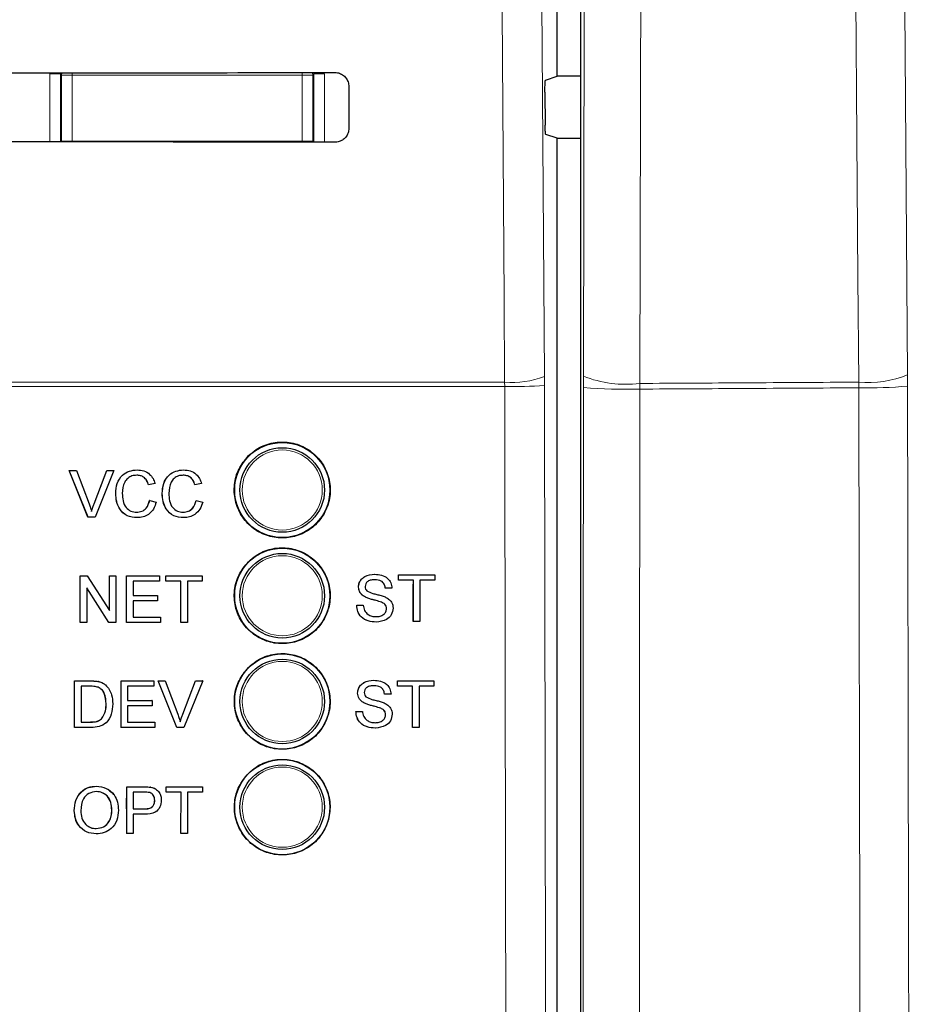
# Paper-space layout 'Blatt3' of a CAD drawing. Header units: millimetres. Extents: x 5 to 418, y 2 to 292.
# Tile 22 of 54: x 127 to 138, y 162 to 174. Entities that reach past the tile are written whole.
import ezdxf

# ---------------------------------------------------------------- set-up
doc = ezdxf.new("R2010")
doc.units = ezdxf.units.MM
doc.layers.add('SLD-0', color=7, linetype='Continuous')
doc.styles.add('SLDTEXTSTYLE1', font='TXT', dxfattribs={"width": 0.605})
doc.dimstyles.new('SLDDIMSTYLE1', dxfattribs={"dimtxt": 3.5, "dimasz": 3.302, "dimexe": 0, "dimexo": 0.0625, "dimgap": 0.875, "dimtad": 1, "dimdec": 1, "dimlfac": 4, "dimrnd": 1e-09, "dimzin": 12, "dimdsep": 46, "dimtxsty": 'SLDTEXTSTYLE1', "dimsah": 1, "dimcen": 0.09, "dimadec": 0, "dimazin": 3, "dimtfac": 1, "dimtofl": 0, "dimtmove": 0, "dimatfit": 3, "dimfxl": 1, "dimfrac": 2, "dimtolj": 1, "dimtzin": 12, "dimarcsym": 0})

# ---------------------------------------------------------------- blocks, each defined once
blk = doc.blocks.new('_D_16')
at = {"layer": 'SLD-0', "color": 7}
for p, q in [((145.099, 246.962), (157.349, 246.962)), ((156.349, 246.962), (156.349, 95.397)), ((135.809, 95.397), (157.349, 95.397))]:
    blk.add_line(p, q, dxfattribs=at)
for points in [[(156.349, 246.962), (155.841, 243.66), (156.857, 243.66)], [(156.349, 95.397), (156.857, 98.699), (155.841, 98.699)]]:
    blk.add_solid(points, dxfattribs=at)
at = {"layer": 'SLD-0', "color": 7, "insert": (151.837, 165.164), "char_height": 3.5, "attachment_point": 1, "rotation": 90, "style": 'SLDTEXTSTYLE1'}
blk.add_mtext('606,3', dxfattribs=at)

psp = doc.layouts.new('Blatt3')

# ---------------------------------------------------------------- linework, layer by layer
at = {"color": 7, "linetype": 'Continuous', "lineweight": 25}
for p, q in [((133.5388, 190.2147), (133.5388, 138.135)), ((133.2616, 172.9786), (133.2616, 173.7461)), ((133.1236, 172.9326), (133.2616, 172.9786)), ((133.5388, 172.9786), (133.2616, 172.9786)), ((130.7973, 172.8624), (130.7985, 172.3624)), ((133.1171, 172.7911), (133.1199, 172.3996)), ((133.2616, 172.2461), (133.1263, 172.2911)), ((133.2616, 138.3367), (133.2616, 172.2461)), ((133.2616, 172.2461), (133.5388, 172.2461)), ((127.4938, 168.3182), (127.4933, 168.3182)), ((127.7148, 167.7682), (127.4933, 168.3182)), ((127.7154, 167.7682), (127.4938, 168.3182)), ((127.4938, 168.3182), (127.5778, 168.3182)), ((127.5778, 168.3182), (127.7273, 167.924)), ((127.7867, 167.924), (127.9165, 168.2655)), ((127.7872, 167.924), (127.9371, 168.3182)), ((128.021, 168.3182), (127.7994, 167.7682)), ((127.9371, 168.3182), (127.9366, 168.3182)), ((127.9371, 168.3182), (128.021, 168.3182)), ((128.2959, 168.3252), (128.2955, 168.3252)), ((128.8454, 168.3252), (128.845, 168.3252)), ((128.4302, 168.1487), (128.4296, 168.1487)), ((128.5077, 168.1654), (128.4302, 168.1487)), ((128.9797, 168.1487), (128.9791, 168.1487)), ((129.0572, 168.1654), (128.9797, 168.1487)), ((128.0427, 168.0473), (128.0422, 168.0473)), ((128.5922, 168.0473), (128.5917, 168.0473)), ((128.4443, 167.9623), (128.4437, 167.9623)), ((128.4443, 167.9623), (128.5218, 167.9442)), ((128.9938, 167.9623), (128.9932, 167.9623)), ((128.9938, 167.9623), (129.0712, 167.9442)), ((127.7154, 167.7682), (127.7148, 167.7682)), ((127.7994, 167.7682), (127.7154, 167.7682)), ((128.2974, 167.7611), (128.2969, 167.7611)), ((128.8469, 167.7611), (128.8464, 167.7611)), ((127.6225, 167.0721), (127.6221, 167.0721)), ((127.6225, 166.5221), (127.6225, 167.0721)), ((127.6225, 167.0721), (127.7044, 167.0721)), ((127.7044, 167.0721), (127.9676, 166.6617)), ((127.9676, 167.0721), (127.9674, 167.0721)), ((127.9676, 166.6617), (127.9676, 167.0721)), ((127.9676, 167.0721), (128.0451, 167.0721)), ((128.0451, 167.0721), (128.0451, 166.5221)), ((128.1719, 167.0721), (128.1717, 167.0721)), ((128.1719, 166.5221), (128.1719, 167.0721)), ((128.1719, 167.0721), (128.5593, 167.0721)), ((128.5593, 167.0721), (128.5593, 167.0086)), ((128.6368, 167.0721), (128.6367, 167.0721)), ((128.6368, 167.0086), (128.6368, 167.0721)), ((128.6368, 167.0721), (129.0665, 167.0721)), ((129.0665, 167.0721), (129.0665, 167.0086)), ((131.1043, 167.0907), (131.1042, 167.0907)), ((131.3856, 167.0836), (131.3853, 167.0836)), ((131.3856, 167.0202), (131.3856, 167.0836)), ((131.3856, 167.0836), (131.8153, 167.0836)), ((131.8153, 167.0836), (131.8153, 167.0202)), ((127.9632, 166.5221), (127.7, 166.9325)), ((127.7, 166.9325), (127.7, 166.5221)), ((128.5593, 167.0086), (128.2494, 167.0086)), ((128.2494, 167.0086), (128.2494, 166.8394)), ((128.6368, 167.0086), (128.6366, 167.0086)), ((128.8129, 167.0086), (128.6368, 167.0086)), ((128.8129, 166.5221), (128.8129, 167.0086)), ((129.0665, 167.0086), (128.8904, 167.0086)), ((128.8904, 167.0086), (128.8904, 166.5221)), ((130.9135, 166.9401), (130.9133, 166.9401)), ((131.3856, 167.0202), (131.3852, 167.0202)), ((131.5617, 167.0202), (131.3856, 167.0202)), ((131.5612, 166.5336), (131.5612, 166.9756)), ((131.5617, 166.5336), (131.5617, 167.0202)), ((131.8153, 167.0202), (131.6392, 167.0202)), ((131.6392, 167.0202), (131.6392, 166.5336)), ((128.2494, 166.8394), (128.5382, 166.8394)), ((128.5382, 166.8394), (128.5382, 166.7759)), ((130.9947, 166.8212), (130.9942, 166.8212)), ((131.2306, 166.9285), (131.2302, 166.9285)), ((131.3081, 166.9285), (131.2306, 166.9285)), ((128.5382, 166.7759), (128.2494, 166.7759)), ((128.2494, 166.7759), (128.2494, 166.5855)), ((130.8924, 166.724), (130.8919, 166.724)), ((130.8924, 166.724), (130.9699, 166.724)), ((131.1861, 166.7603), (131.1856, 166.7603)), ((128.2494, 166.5855), (128.5734, 166.5855)), ((128.5734, 166.5855), (128.5734, 166.5221)), ((131.2447, 166.686), (131.2442, 166.686)), ((127.6213, 166.5221), (127.6213, 166.5228)), ((127.6225, 166.5221), (127.6213, 166.5221)), ((127.7, 166.5221), (127.6225, 166.5221)), ((127.9632, 166.5221), (127.9622, 166.5221)), ((128.0451, 166.5221), (127.9632, 166.5221)), ((128.1719, 166.5221), (128.1709, 166.5221)), ((128.5734, 166.5221), (128.1719, 166.5221)), ((128.8129, 166.5221), (128.8121, 166.5221)), ((128.8904, 166.5221), (128.8129, 166.5221)), ((131.1226, 166.5266), (131.1221, 166.5266)), ((131.5617, 166.5336), (131.5612, 166.5336)), ((131.6392, 166.5336), (131.5617, 166.5336)), ((127.5555, 165.2805), (127.5564, 165.8302)), ((127.5564, 165.8302), (127.5556, 165.8309)), ((127.5564, 165.8302), (127.7443, 165.8301)), ((127.6338, 165.7667), (127.6331, 165.3439)), ((127.7452, 165.7667), (127.6338, 165.7667)), ((127.8414, 165.8222), (127.8406, 165.8229)), ((127.9213, 165.7828), (127.9205, 165.7836)), ((127.9316, 165.7734), (127.9307, 165.7743)), ((128.106, 165.83), (128.1052, 165.8308)), ((128.1052, 165.2803), (128.106, 165.83)), ((128.106, 165.83), (128.4936, 165.8299)), ((128.1834, 165.7666), (128.1832, 165.5974)), ((128.4935, 165.7665), (128.1834, 165.7666)), ((128.4936, 165.8299), (128.4927, 165.8307)), ((128.4936, 165.8299), (128.4935, 165.7665)), ((128.5435, 165.8299), (128.5426, 165.8307)), ((128.7642, 165.2801), (128.5435, 165.8299)), ((128.5435, 165.8299), (128.6275, 165.8298)), ((128.6275, 165.8298), (128.6266, 165.8307)), ((128.6275, 165.8298), (128.7764, 165.4358)), ((128.8355, 165.4367), (128.9859, 165.8306)), ((128.8364, 165.4358), (128.9868, 165.8297)), ((129.0709, 165.8297), (128.8483, 165.2801)), ((128.9868, 165.8297), (128.9859, 165.8306)), ((128.9859, 165.8306), (129.07, 165.8306)), ((128.9868, 165.8297), (129.0709, 165.8297)), ((129.0709, 165.8297), (129.07, 165.8306)), ((131.0939, 165.8374), (131.0937, 165.8374)), ((131.3751, 165.7669), (131.3748, 165.7669)), ((131.3751, 165.8303), (131.3749, 165.8303)), ((131.3751, 165.7669), (131.3751, 165.8303)), ((131.3751, 165.8303), (131.8049, 165.8303)), ((131.5513, 165.7669), (131.3751, 165.7669)), ((131.5513, 165.2803), (131.5513, 165.7669)), ((131.8049, 165.7669), (131.6288, 165.7669)), ((131.6288, 165.7669), (131.6288, 165.2803)), ((131.8049, 165.8303), (131.8049, 165.7669)), ((130.9031, 165.6868), (130.9029, 165.6868)), ((131.2201, 165.6752), (131.2197, 165.6752)), ((131.2976, 165.6752), (131.2201, 165.6752)), ((131.5508, 165.2803), (131.5508, 165.723)), ((127.9294, 165.5594), (127.9287, 165.5601)), ((128.1831, 165.534), (128.1828, 165.3437)), ((128.472, 165.5339), (128.1831, 165.534)), ((128.1832, 165.5974), (128.4721, 165.5973)), ((128.4721, 165.5973), (128.4712, 165.5981)), ((128.4721, 165.5973), (128.472, 165.5339)), ((130.9842, 165.5679), (130.9838, 165.5679)), ((128.8364, 165.4358), (128.8355, 165.4367)), ((130.882, 165.4707), (130.8815, 165.4707)), ((130.882, 165.4707), (130.9595, 165.4707)), ((131.1757, 165.507), (131.1752, 165.507)), ((131.2342, 165.4327), (131.2337, 165.4327)), ((127.6331, 165.3439), (127.7464, 165.3439)), ((127.8763, 165.3827), (127.8756, 165.3834)), ((128.1828, 165.3437), (128.5069, 165.3436)), ((128.5069, 165.3436), (128.5061, 165.3444)), ((128.5069, 165.3436), (128.5068, 165.2802)), ((127.5555, 165.2805), (127.5548, 165.2812)), ((127.7524, 165.2804), (127.5555, 165.2805)), ((128.1052, 165.2803), (128.1044, 165.2811)), ((128.5068, 165.2802), (128.1052, 165.2803)), ((128.7642, 165.2801), (128.7634, 165.281)), ((128.8483, 165.2801), (128.7642, 165.2801)), ((131.1122, 165.2733), (131.1116, 165.2733)), ((131.5513, 165.2803), (131.5508, 165.2803)), ((131.6288, 165.2803), (131.5513, 165.2803)), ((127.8146, 164.5849), (127.8135, 164.5858)), ((128.172, 164.3185), (128.1724, 164.5788)), ((128.1735, 164.5778), (128.1724, 164.5788)), ((128.1724, 164.5788), (128.3743, 164.5788)), ((128.1726, 164.0282), (128.1735, 164.5778)), ((128.1735, 164.5778), (128.3754, 164.5778)), ((128.2509, 164.5144), (128.2506, 164.3171)), ((128.3821, 164.5144), (128.2509, 164.5144)), ((128.4568, 164.5726), (128.4558, 164.5736)), ((128.5337, 164.5385), (128.5324, 164.5396)), ((128.6373, 164.524), (128.6374, 164.5788)), ((128.6384, 164.5144), (128.6373, 164.5154)), ((128.6385, 164.5778), (128.6374, 164.5788)), ((128.6374, 164.5788), (129.0671, 164.5788)), ((128.6384, 164.5144), (128.6385, 164.5778)), ((128.8145, 164.5144), (128.6384, 164.5144)), ((128.6385, 164.5778), (129.0682, 164.5778)), ((128.8137, 164.0282), (128.8145, 164.5144)), ((128.892, 164.5144), (128.8912, 164.0282)), ((129.0681, 164.5144), (128.892, 164.5144)), ((129.0682, 164.5778), (129.0671, 164.5788)), ((129.0682, 164.5778), (129.0681, 164.5144)), ((128.5044, 164.4176), (128.5033, 164.4186)), ((127.5531, 164.2958), (127.552, 164.2967)), ((127.997, 164.3027), (127.9959, 164.3036)), ((128.2505, 164.2537), (128.2501, 164.0282)), ((128.3851, 164.2537), (128.2505, 164.2537)), ((128.2506, 164.3171), (128.3831, 164.3171)), ((127.8131, 164.0846), (127.812, 164.0855)), ((128.1726, 164.0282), (128.1716, 164.0291)), ((128.2501, 164.0282), (128.1726, 164.0282)), ((128.8137, 164.0282), (128.8127, 164.0291)), ((128.8912, 164.0282), (128.8137, 164.0282))]:
    psp.add_line(p, q, dxfattribs=at)
at = {"color": 7, "linetype": 'Continuous', "lineweight": 18}
for p, q in [((127.2638, 173.0059), (127.3887, 173.0059)), ((127.2638, 172.2028), (127.2638, 173.0059)), ((127.4019, 172.9927), (127.3887, 173.0059)), ((127.3887, 173.0059), (127.3887, 172.2027)), ((127.4019, 172.2099), (127.4019, 172.9927)), ((127.4019, 172.9927), (127.5269, 172.9927)), ((127.5269, 173.0202), (127.5269, 172.9927)), ((127.5269, 172.9927), (127.5269, 172.2099)), ((130.2463, 172.9927), (127.5269, 172.9927)), ((130.2463, 173.0222), (130.2463, 172.9927)), ((130.2463, 172.9927), (130.3713, 172.9927)), ((130.2463, 172.2099), (130.2463, 172.9927)), ((130.3845, 173.0059), (130.3713, 172.9927)), ((130.3713, 172.9927), (130.3713, 172.2099)), ((130.3845, 172.2005), (130.3845, 173.0059)), ((130.5094, 173.0059), (130.3845, 173.0059)), ((130.5094, 173.0059), (130.5094, 172.2004)), ((127.4018, 172.2027), (127.4019, 172.2099)), ((127.4025, 172.2027), (127.4019, 172.2099)), ((127.4019, 172.2099), (127.5269, 172.2099)), ((127.5269, 172.2099), (127.5269, 172.2026)), ((127.5269, 172.2099), (130.2463, 172.2099)), ((130.2463, 172.2099), (130.3713, 172.2099)), ((130.2463, 172.2099), (130.2463, 172.2006)), ((130.3713, 172.2099), (130.3704, 172.2005)), ((130.3713, 172.2099), (130.3714, 172.2005)), ((133.1118, 169.3246), (133.1113, 169.4299)), ((133.5724, 169.4334), (133.5722, 169.2994)), ((137.4036, 169.4491), (137.4042, 169.3151)), ((132.6415, 169.3109), (126.5509, 169.3109)), ((126.5541, 169.3636), (132.6408, 169.3636)), ((132.6408, 169.3636), (132.6415, 169.3109)), ((134.2386, 169.2803), (134.2388, 169.3473)), ((136.8281, 169.296), (136.8275, 169.363)), ((127.7872, 167.924), (127.7867, 167.924)), ((127.7443, 165.8301), (127.7436, 165.8308)), ((127.7464, 165.3439), (127.7457, 165.3446)), ((128.3754, 164.5778), (128.3743, 164.5788)), ((128.3831, 164.3171), (128.3821, 164.318))]:
    psp.add_line(p, q, dxfattribs=at)
at = {"color": 7, "linetype": 'Continuous', "lineweight": 18, "flags": 128}
for points in [[(132.9867, 187.1207), (133.049, 178.2721), (133.1113, 169.4299)], [(133.5724, 169.4334), (133.5827, 173.686), (133.5936, 178.1835), (133.61, 184.9297), (133.6153, 187.1116)], [(137.2739, 187.1236), (137.3069, 182.6267), (137.3399, 178.1298), (137.4036, 169.4491)], [(132.6408, 169.3636), (132.6338, 170.3546), (132.6057, 174.3189), (132.5156, 187.0543)], [(134.2819, 187.0255), (134.2789, 185.7874), (134.2668, 180.8352), (134.2547, 175.883), (134.2388, 169.3473)], [(136.8275, 169.363), (136.8184, 170.6009), (136.782, 175.5525), (136.7455, 180.504), (136.6975, 187.0375)], [(127.4019, 172.9927), (127.4043, 173.0171), (127.405, 173.0201)], [(130.3677, 173.0223), (130.3689, 173.0171), (130.3713, 172.9927)]]:
    psp.add_lwpolyline(points, dxfattribs=at)
at = {"color": 7, "linetype": 'Continuous', "lineweight": 25}
for centre, radius in [((130.0116, 168.0874), 0.5625), ((130.0116, 168.0874), 0.5), ((130.0116, 166.8374), 0.5625), ((130.0116, 166.8374), 0.5), ((130.0116, 165.5874), 0.5625), ((130.0116, 165.5874), 0.5), ((130.0116, 164.3374), 0.5625), ((130.0116, 164.3374), 0.5)]:
    psp.add_circle(centre, radius, dxfattribs=at)
at = {"color": 7, "linetype": 'Continuous', "lineweight": 18}
for centre in [(130.0116, 168.0874), (130.0116, 166.8374), (130.0116, 165.5874), (130.0116, 164.3374)]:
    psp.add_circle(centre, 0.4737, dxfattribs=at)
for centre, radius, start, end in [((132.7354, 170.3947), 1.0355, 264.75697, 291.28619), ((134.0739, 170.6926), 1.3554, 248.28357, 276.9896), ((136.9407, 170.5766), 1.2189, 264.67227, 292.32), ((132.7386, 174.0664), 4.7565, 268.83046, 274.50021), ((134.0712, 175.0682), 5.7903, 265.05568, 271.65648), ((136.9448, 174.4799), 5.1852, 268.70978, 275.08228)]:
    psp.add_arc(centre, radius, start, end, dxfattribs=at)
at = {"color": 7, "linetype": 'Continuous', "lineweight": 25}
for centre, major_axis, start_param, end_param in [((118.2616, 177.3582), (248.6975, 0), 4.7457074, 4.7621688), ((118.2616, 167.8867), (247.4302, 0), 1.5207614, 1.5372995)]:
    psp.add_ellipse(centre, major_axis=major_axis, ratio=0.0174551, start_param=start_param, end_param=end_param, dxfattribs=at)
for points, knots in [([(130.6366, 173.0225), (130.6454, 173.0221), (130.6721, 173.0208), (130.7151, 173.0055), (130.758, 172.9718), (130.7875, 172.9255), (130.7968, 172.8865), (130.7972, 172.8654), (130.7973, 172.8624)], [0, 0, 0, 0, 0.1046692, 0.317023, 0.5307428, 0.746575, 0.9639054, 1, 1, 1, 1]), ([(133.1171, 172.7911), (133.1171, 172.8051), (133.1171, 172.8332), (133.1179, 172.873), (133.1194, 172.9051), (133.1213, 172.9276), (133.1228, 172.931), (133.1236, 172.9326)], [0, 0, 0, 0, 0.1983621, 0.396713, 0.5954388, 0.7952465, 1, 1, 1, 1]), ([(130.7985, 172.3624), (130.798, 172.3532), (130.7967, 172.3259), (130.7808, 172.282), (130.7461, 172.2386), (130.6991, 172.2095), (130.6603, 172.2006), (130.6395, 172.2003), (130.6366, 172.2002)], [0, 0, 0, 0, 0.1086494, 0.3253892, 0.5407101, 0.7539172, 0.9656881, 1, 1, 1, 1]), ([(133.1263, 172.2911), (133.1256, 172.2928), (133.1241, 172.2961), (133.1221, 172.3185), (133.1207, 172.351), (133.1201, 172.3804), (133.1199, 172.3969), (133.1199, 172.3996)], [0, 0, 0, 0, 0.23928676, 0.47859813, 0.71719511, 0.9543381, 1, 1, 1, 1]), ([(129.6105, 168.4896), (129.5698, 168.4402), (129.4884, 168.3413), (129.4371, 168.1524), (129.4471, 167.9595), (129.5214, 167.78), (129.6507, 167.6353), (129.8209, 167.5414), (130.0127, 167.5093), (130.2043, 167.5425), (130.374, 167.6372), (130.5025, 167.7827), (130.5757, 167.9624), (130.5854, 168.156), (130.5305, 168.3421), (130.4171, 168.4996), (130.2578, 168.6108), (130.0703, 168.6631), (129.8768, 168.6497), (129.7184, 168.5844), (129.6405, 168.5159), (129.6105, 168.4896)], [0, 0, 0, 0, 0.0535723, 0.1071443, 0.1607313, 0.2143785, 0.2681024, 0.321888, 0.375695, 0.4294732, 0.4831833, 0.5368141, 0.5903891, 0.6439578, 0.6975746, 0.7512731, 0.8050495, 0.8588638, 0.9126587, 0.9663868, 1, 1, 1, 1]), ([(128.0422, 168.0473), (128.0451, 168.0869), (128.0511, 168.1661), (128.1123, 168.2633), (128.2022, 168.3166), (128.2643, 168.3224), (128.2954, 168.3252)], [0, 0, 0, 0, 0.2804925, 0.5595697, 0.7796153, 1, 1, 1, 1]), ([(128.0427, 168.0473), (128.0457, 168.0869), (128.0516, 168.1661), (128.1128, 168.2633), (128.2027, 168.3166), (128.2648, 168.3224), (128.2959, 168.3252)], [0, 0, 0, 0, 0.2804925, 0.5595697, 0.7796153, 1, 1, 1, 1]), ([(128.2922, 168.2618), (128.2727, 168.2604), (128.2339, 168.2578), (128.1821, 168.2282), (128.1288, 168.1606), (128.1237, 168.0942), (128.1202, 168.0476)], [0, 0, 0, 0, 0.1872234, 0.3739058, 0.5607363, 1, 1, 1, 1]), ([(128.4296, 168.1487), (128.4236, 168.1659), (128.4115, 168.2), (128.3774, 168.2391), (128.3343, 168.2592), (128.3059, 168.2609), (128.2916, 168.2618)], [0, 0, 0, 0, 0.2805533, 0.5597389, 0.7796538, 1, 1, 1, 1]), ([(128.4302, 168.1487), (128.4241, 168.1659), (128.412, 168.2), (128.3779, 168.2391), (128.3349, 168.2592), (128.3064, 168.2609), (128.2922, 168.2618)], [0, 0, 0, 0, 0.2805533, 0.5597389, 0.7796538, 1, 1, 1, 1]), ([(128.2959, 168.3252), (128.3228, 168.3233), (128.3766, 168.3193), (128.4426, 168.2795), (128.4867, 168.2253), (128.5007, 168.1853), (128.5077, 168.1654)], [0, 0, 0, 0, 0.2800806, 0.5594487, 0.7795488, 1, 1, 1, 1]), ([(128.5917, 168.0473), (128.5946, 168.0869), (128.6005, 168.1661), (128.6618, 168.2633), (128.7517, 168.3166), (128.8138, 168.3224), (128.8448, 168.3252)], [0, 0, 0, 0, 0.2804925, 0.5595697, 0.7796153, 1, 1, 1, 1]), ([(128.5922, 168.0473), (128.5952, 168.0869), (128.6011, 168.1661), (128.6623, 168.2633), (128.7522, 168.3166), (128.8143, 168.3224), (128.8454, 168.3252)], [0, 0, 0, 0, 0.2804925, 0.5595697, 0.7796153, 1, 1, 1, 1]), ([(128.8416, 168.2618), (128.8222, 168.2604), (128.7834, 168.2578), (128.7316, 168.2282), (128.6782, 168.1606), (128.6732, 168.0942), (128.6697, 168.0476)], [0, 0, 0, 0, 0.1872234, 0.3739058, 0.5607363, 1, 1, 1, 1]), ([(128.9791, 168.1487), (128.9731, 168.1659), (128.961, 168.2), (128.9269, 168.2391), (128.8838, 168.2592), (128.8553, 168.2609), (128.8411, 168.2618)], [0, 0, 0, 0, 0.2805533, 0.5597389, 0.7796538, 1, 1, 1, 1]), ([(128.9797, 168.1487), (128.9736, 168.1659), (128.9615, 168.2), (128.9274, 168.2391), (128.8843, 168.2592), (128.8559, 168.2609), (128.8416, 168.2618)], [0, 0, 0, 0, 0.2805533, 0.5597389, 0.7796538, 1, 1, 1, 1]), ([(128.8454, 168.3252), (128.8723, 168.3233), (128.9261, 168.3193), (128.992, 168.2795), (129.0362, 168.2253), (129.0502, 168.1853), (129.0572, 168.1654)], [0, 0, 0, 0, 0.2800806, 0.5594487, 0.7795488, 1, 1, 1, 1]), ([(128.2969, 167.7611), (128.2557, 167.7642), (128.1736, 167.7702), (128.0868, 167.8538), (128.0489, 167.9517), (128.0444, 168.0154), (128.0422, 168.0473)], [0, 0, 0, 0, 0.2799551, 0.5580876, 0.7789116, 1, 1, 1, 1]), ([(128.2974, 167.7611), (128.2563, 167.7642), (128.1742, 167.7702), (128.0874, 167.8538), (128.0495, 167.9517), (128.045, 168.0154), (128.0427, 168.0473)], [0, 0, 0, 0, 0.2799551, 0.5580876, 0.7789116, 1, 1, 1, 1]), ([(128.1202, 168.0476), (128.1218, 168.0181), (128.1248, 167.9592), (128.1568, 167.8801), (128.2206, 167.8327), (128.267, 167.8273), (128.2902, 167.8246)], [0, 0, 0, 0, 0.281245, 0.5607156, 0.780138, 1, 1, 1, 1]), ([(128.8464, 167.7611), (128.8052, 167.7642), (128.7231, 167.7702), (128.6363, 167.8538), (128.5984, 167.9517), (128.5939, 168.0154), (128.5917, 168.0473)], [0, 0, 0, 0, 0.2799551, 0.5580876, 0.7789116, 1, 1, 1, 1]), ([(128.8469, 167.7611), (128.8057, 167.7642), (128.7237, 167.7702), (128.6369, 167.8538), (128.599, 167.9517), (128.5945, 168.0154), (128.5922, 168.0473)], [0, 0, 0, 0, 0.2799551, 0.5580876, 0.7789116, 1, 1, 1, 1]), ([(128.6697, 168.0476), (128.6712, 168.0181), (128.6743, 167.9592), (128.7063, 167.8801), (128.7701, 167.8327), (128.8164, 167.8273), (128.8397, 167.8246)], [0, 0, 0, 0, 0.281245, 0.5607156, 0.780138, 1, 1, 1, 1]), ([(127.7273, 167.924), (127.7334, 167.9076), (127.7444, 167.8783), (127.7534, 167.8483), (127.7574, 167.8352)], [0, 0, 0, 0, 0.5599982, 1, 1, 1, 1]), ([(127.7569, 167.8352), (127.7619, 167.8519), (127.771, 167.8818), (127.7819, 167.9111), (127.7867, 167.924)], [0, 0, 0, 0, 0.5599723, 1, 1, 1, 1]), ([(127.7574, 167.8352), (127.7625, 167.8519), (127.7715, 167.8818), (127.7824, 167.9111), (127.7872, 167.924)], [0, 0, 0, 0, 0.5599723, 1, 1, 1, 1]), ([(128.2896, 167.8246), (128.3107, 167.8266), (128.353, 167.8307), (128.4172, 167.8774), (128.4337, 167.9301), (128.4437, 167.9623)], [0, 0, 0, 0, 0.2807112, 0.5609046, 1, 1, 1, 1]), ([(128.2902, 167.8246), (128.3113, 167.8266), (128.3535, 167.8307), (128.4177, 167.8774), (128.4342, 167.9301), (128.4443, 167.9623)], [0, 0, 0, 0, 0.2807112, 0.5609046, 1, 1, 1, 1]), ([(128.5218, 167.9442), (128.5127, 167.9161), (128.4945, 167.8599), (128.4365, 167.7984), (128.3669, 167.7657), (128.3206, 167.7627), (128.2974, 167.7611)], [0, 0, 0, 0, 0.28025625, 0.5595462, 0.77958943, 1, 1, 1, 1]), ([(128.8391, 167.8246), (128.8602, 167.8266), (128.9024, 167.8307), (128.9667, 167.8774), (128.9832, 167.9301), (128.9932, 167.9623)], [0, 0, 0, 0, 0.2807112, 0.5609046, 1, 1, 1, 1]), ([(128.8397, 167.8246), (128.8608, 167.8266), (128.903, 167.8307), (128.9672, 167.8774), (128.9837, 167.9301), (128.9938, 167.9623)], [0, 0, 0, 0, 0.2807112, 0.5609046, 1, 1, 1, 1]), ([(129.0712, 167.9442), (129.0621, 167.9161), (129.044, 167.8599), (128.9859, 167.7984), (128.9163, 167.7657), (128.8701, 167.7627), (128.8469, 167.7611)], [0, 0, 0, 0, 0.2802563, 0.5595462, 0.7795894, 1, 1, 1, 1]), ([(129.6106, 167.2388), (129.57, 167.1894), (129.4888, 167.0906), (129.4377, 166.9019), (129.4478, 166.7092), (129.5222, 166.53), (129.6515, 166.3855), (129.8216, 166.2919), (130.0132, 166.2599), (130.2046, 166.2933), (130.3739, 166.3881), (130.5023, 166.5335), (130.5752, 166.713), (130.5847, 166.9065), (130.5297, 167.0922), (130.4163, 167.2495), (130.257, 167.3604), (130.0697, 167.4125), (129.8765, 167.399), (129.7183, 167.3336), (129.6406, 167.2651), (129.6106, 167.2388)], [0, 0, 0, 0, 0.0535691, 0.1071378, 0.1607248, 0.2143765, 0.2681074, 0.3218995, 0.3757097, 0.4294864, 0.4831909, 0.5368144, 0.5903835, 0.6439506, 0.6975706, 0.7512757, 0.8050594, 0.8588783, 0.912673, 0.9663964, 1, 1, 1, 1]), ([(130.913, 166.9401), (130.9149, 166.957), (130.9185, 166.9909), (130.9459, 167.0354), (131.0055, 167.0812), (131.0633, 167.0868), (131.1038, 167.0907)], [0, 0, 0, 0, 0.1870287, 0.3741238, 0.5611402, 1, 1, 1, 1]), ([(130.9135, 166.9401), (130.9154, 166.957), (130.9191, 166.9909), (130.9465, 167.0354), (131.006, 167.0812), (131.0638, 167.0868), (131.1043, 167.0907)], [0, 0, 0, 0, 0.1870287, 0.3741238, 0.5611402, 1, 1, 1, 1]), ([(131.1043, 167.0907), (131.1315, 167.089), (131.1859, 167.0855), (131.2562, 167.051), (131.2992, 166.9925), (131.3051, 166.9499), (131.3081, 166.9285)], [0, 0, 0, 0, 0.2807972, 0.5601508, 0.7798767, 1, 1, 1, 1]), ([(130.9942, 166.8212), (130.9818, 166.8282), (130.9571, 166.8422), (130.9218, 166.8808), (130.9163, 166.9176), (130.913, 166.9401)], [0, 0, 0, 0, 0.2814452, 0.5622732, 1, 1, 1, 1]), ([(130.9947, 166.8212), (130.9823, 166.8282), (130.9577, 166.8422), (130.9223, 166.8808), (130.9169, 166.9176), (130.9135, 166.9401)], [0, 0, 0, 0, 0.2814452, 0.5622732, 1, 1, 1, 1]), ([(131.1074, 167.0272), (131.0924, 167.0267), (131.0626, 167.0256), (131.0229, 167.0102), (130.9959, 166.9804), (130.9926, 166.9569), (130.991, 166.9451)], [0, 0, 0, 0, 0.2812903, 0.5608202, 0.7806803, 1, 1, 1, 1]), ([(130.991, 166.9451), (130.992, 166.9349), (130.9937, 166.9166), (131.0055, 166.9027), (131.0107, 166.8965)], [0, 0, 0, 0, 0.55961689, 1, 1, 1, 1]), ([(131.2301, 166.9285), (131.2271, 166.9449), (131.2212, 166.9777), (131.1769, 167.0227), (131.1335, 167.0255), (131.1069, 167.0272)], [0, 0, 0, 0, 0.2810967, 0.5602874, 1, 1, 1, 1]), ([(131.2306, 166.9285), (131.2276, 166.9449), (131.2217, 166.9777), (131.1774, 167.0227), (131.134, 167.0255), (131.1074, 167.0272)], [0, 0, 0, 0, 0.2810967, 0.5602874, 1, 1, 1, 1]), ([(131.1856, 166.7603), (131.1639, 166.7672), (131.1281, 166.7787), (131.0774, 166.7915), (131.0348, 166.8037), (131.0077, 166.8154), (130.9942, 166.8212)], [0, 0, 0, 0, 0.33993933, 0.56002492, 0.78008245, 1, 1, 1, 1]), ([(131.1861, 166.7603), (131.1644, 166.7672), (131.1286, 166.7787), (131.078, 166.7915), (131.0354, 166.8037), (131.0082, 166.8154), (130.9947, 166.8212)], [0, 0, 0, 0, 0.3399393, 0.5600249, 0.7800825, 1, 1, 1, 1]), ([(131.0107, 166.8965), (131.034, 166.8849), (131.0723, 166.8657), (131.1307, 166.8531), (131.1795, 166.8403), (131.2111, 166.8286), (131.2268, 166.8227)], [0, 0, 0, 0, 0.33840831, 0.55897415, 0.77953514, 1, 1, 1, 1]), ([(131.2268, 166.8227), (131.2414, 166.8153), (131.2704, 166.8006), (131.302, 166.7668), (131.3195, 166.7281), (131.3213, 166.7025), (131.3222, 166.6897)], [0, 0, 0, 0, 0.28037134, 0.55990891, 0.77985887, 1, 1, 1, 1]), ([(131.1221, 166.5266), (131.09, 166.5282), (131.0262, 166.5315), (130.9458, 166.5775), (130.9005, 166.6489), (130.8948, 166.699), (130.8919, 166.724)], [0, 0, 0, 0, 0.2808135, 0.5595629, 0.7796198, 1, 1, 1, 1]), ([(131.1226, 166.5266), (131.0905, 166.5282), (131.0267, 166.5315), (130.9463, 166.5775), (130.901, 166.6489), (130.8953, 166.699), (130.8924, 166.724)], [0, 0, 0, 0, 0.2808135, 0.5595629, 0.7796198, 1, 1, 1, 1]), ([(130.9699, 166.724), (130.973, 166.703), (130.9792, 166.6613), (131.02, 166.6155), (131.0698, 166.5935), (131.1027, 166.5912), (131.1192, 166.59)], [0, 0, 0, 0, 0.280632, 0.5586744, 0.7791973, 1, 1, 1, 1]), ([(131.2442, 166.686), (131.2433, 166.6955), (131.2415, 166.7144), (131.2214, 166.7434), (131.1992, 166.7539), (131.1856, 166.7603)], [0, 0, 0, 0, 0.2800885, 0.55997049, 1, 1, 1, 1]), ([(131.2447, 166.686), (131.2438, 166.6955), (131.242, 166.7144), (131.2219, 166.7434), (131.1997, 166.7539), (131.1861, 166.7603)], [0, 0, 0, 0, 0.2800885, 0.55997049, 1, 1, 1, 1]), ([(131.1187, 166.59), (131.1351, 166.5911), (131.168, 166.5931), (131.2105, 166.6134), (131.2386, 166.6472), (131.2423, 166.6731), (131.2442, 166.686)], [0, 0, 0, 0, 0.2809172, 0.5608127, 0.7805018, 1, 1, 1, 1]), ([(131.1192, 166.59), (131.1357, 166.5911), (131.1686, 166.5931), (131.2111, 166.6134), (131.2391, 166.6472), (131.2428, 166.6731), (131.2447, 166.686)], [0, 0, 0, 0, 0.2809172, 0.5608127, 0.7805018, 1, 1, 1, 1]), ([(131.3222, 166.6897), (131.3178, 166.663), (131.309, 166.6094), (131.2344, 166.5394), (131.165, 166.5315), (131.1226, 166.5266)], [0, 0, 0, 0, 0.2799417, 0.5600797, 1, 1, 1, 1]), ([(129.6108, 165.988), (129.5703, 165.9386), (129.4892, 165.8399), (129.4383, 165.6514), (129.4486, 165.459), (129.523, 165.28), (129.6523, 165.1358), (129.8223, 165.0424), (130.0137, 165.0106), (130.2048, 165.0441), (130.3739, 165.139), (130.5019, 165.2843), (130.5746, 165.4636), (130.5839, 165.6568), (130.5289, 165.8423), (130.4155, 165.9993), (130.2563, 166.11), (130.0692, 166.1619), (129.8762, 166.1482), (129.7183, 166.0828), (129.6407, 166.0143), (129.6108, 165.988)], [0, 0, 0, 0, 0.053566, 0.1071314, 0.1607186, 0.214375, 0.2681131, 0.3219118, 0.3757251, 0.4295001, 0.4831988, 0.5368148, 0.5903782, 0.6439436, 0.697567, 0.7512791, 0.8050701, 0.8588935, 0.9126879, 0.9664063, 1, 1, 1, 1]), ([(127.7434, 165.831), (127.7617, 165.8309), (127.7943, 165.8308), (127.8264, 165.8254), (127.8405, 165.823)], [0, 0, 0, 0, 0.560174, 1, 1, 1, 1]), ([(127.7443, 165.8301), (127.7626, 165.83), (127.7952, 165.8299), (127.8273, 165.8245), (127.8414, 165.8222)], [0, 0, 0, 0, 0.560174, 1, 1, 1, 1]), ([(127.836, 165.7553), (127.8193, 165.7594), (127.7895, 165.7667), (127.7587, 165.7667), (127.7452, 165.7667)], [0, 0, 0, 0, 0.5592546, 1, 1, 1, 1]), ([(127.8405, 165.823), (127.8568, 165.8183), (127.8859, 165.81), (127.9098, 165.7917), (127.9204, 165.7837)], [0, 0, 0, 0, 0.5598465, 1, 1, 1, 1]), ([(127.8414, 165.8222), (127.8577, 165.8175), (127.8868, 165.8091), (127.9107, 165.7909), (127.9213, 165.7828)], [0, 0, 0, 0, 0.5598465, 1, 1, 1, 1]), ([(127.9213, 165.7828), (127.9374, 165.7661), (127.9697, 165.7326), (128.0009, 165.6541), (128.0047, 165.5946), (128.0069, 165.5582)], [0, 0, 0, 0, 0.279769, 0.5599289, 1, 1, 1, 1]), ([(130.9026, 165.6868), (130.9044, 165.7037), (130.9081, 165.7376), (130.9355, 165.7821), (130.995, 165.8279), (131.0528, 165.8335), (131.0934, 165.8374)], [0, 0, 0, 0, 0.1870287, 0.3741238, 0.5611402, 1, 1, 1, 1]), ([(130.9031, 165.6868), (130.9049, 165.7037), (130.9086, 165.7376), (130.936, 165.7821), (130.9955, 165.8279), (131.0533, 165.8335), (131.0939, 165.8374)], [0, 0, 0, 0, 0.1870287, 0.3741238, 0.5611402, 1, 1, 1, 1]), ([(131.097, 165.7739), (131.082, 165.7734), (131.0522, 165.7723), (131.0125, 165.7569), (130.9854, 165.7272), (130.9822, 165.7036), (130.9806, 165.6918)], [0, 0, 0, 0, 0.28129027, 0.56082021, 0.78068028, 1, 1, 1, 1]), ([(131.0939, 165.8374), (131.1211, 165.8357), (131.1754, 165.8323), (131.2458, 165.7977), (131.2888, 165.7392), (131.2947, 165.6966), (131.2976, 165.6752)], [0, 0, 0, 0, 0.2807972, 0.5601508, 0.7798767, 1, 1, 1, 1]), ([(131.2196, 165.6752), (131.2167, 165.6916), (131.2108, 165.7244), (131.1665, 165.7694), (131.123, 165.7722), (131.0965, 165.7739)], [0, 0, 0, 0, 0.2810967, 0.5602874, 1, 1, 1, 1]), ([(131.2201, 165.6752), (131.2172, 165.6916), (131.2113, 165.7244), (131.167, 165.7694), (131.1235, 165.7722), (131.097, 165.7739)], [0, 0, 0, 0, 0.2810967, 0.5602874, 1, 1, 1, 1]), ([(127.9294, 165.5594), (127.927, 165.603), (127.9237, 165.6638), (127.8799, 165.7295), (127.8506, 165.7467), (127.836, 165.7553)], [0, 0, 0, 0, 0.5591497, 0.7800403, 1, 1, 1, 1]), ([(127.9285, 165.5603), (127.9255, 165.6031), (127.9212, 165.6629), (127.8889, 165.7192), (127.8734, 165.7296), (127.8718, 165.7307)], [0, 0, 0, 0, 0.6949859, 0.9695382, 1, 1, 1, 1]), ([(130.9837, 165.5679), (130.9714, 165.5749), (130.9467, 165.5889), (130.9114, 165.6275), (130.9059, 165.6643), (130.9026, 165.6868)], [0, 0, 0, 0, 0.2814452, 0.5622732, 1, 1, 1, 1]), ([(130.9842, 165.5679), (130.9719, 165.5749), (130.9472, 165.5889), (130.9119, 165.6275), (130.9064, 165.6643), (130.9031, 165.6868)], [0, 0, 0, 0, 0.2814452, 0.5622732, 1, 1, 1, 1]), ([(130.9806, 165.6918), (130.9815, 165.6816), (130.9832, 165.6633), (130.9951, 165.6494), (131.0003, 165.6433)], [0, 0, 0, 0, 0.5596169, 1, 1, 1, 1]), ([(128.0069, 165.5582), (128.0041, 165.518), (127.9985, 165.438), (127.9423, 165.3346), (127.8473, 165.2843), (127.7841, 165.2817), (127.7524, 165.2804)], [0, 0, 0, 0, 0.28083997, 0.55995172, 0.77906847, 1, 1, 1, 1]), ([(127.8754, 165.3836), (127.8938, 165.414), (127.9269, 165.4687), (127.928, 165.5322), (127.9285, 165.5603)], [0, 0, 0, 0, 0.5574522, 1, 1, 1, 1]), ([(127.8763, 165.3827), (127.8947, 165.4132), (127.9278, 165.4678), (127.9289, 165.5313), (127.9294, 165.5594)], [0, 0, 0, 0, 0.55745225, 1, 1, 1, 1]), ([(131.1752, 165.507), (131.1535, 165.5139), (131.1177, 165.5254), (131.067, 165.5382), (131.0244, 165.5504), (130.9973, 165.5621), (130.9837, 165.5679)], [0, 0, 0, 0, 0.33993933, 0.56002492, 0.78008245, 1, 1, 1, 1]), ([(131.1757, 165.507), (131.154, 165.5139), (131.1182, 165.5254), (131.0675, 165.5382), (131.0249, 165.5504), (130.9978, 165.5621), (130.9842, 165.5679)], [0, 0, 0, 0, 0.3399393, 0.5600249, 0.7800825, 1, 1, 1, 1]), ([(131.0003, 165.6433), (131.0235, 165.6316), (131.0619, 165.6124), (131.1202, 165.5998), (131.1691, 165.587), (131.2006, 165.5753), (131.2164, 165.5694)], [0, 0, 0, 0, 0.3384083, 0.5589741, 0.7795351, 1, 1, 1, 1]), ([(131.2164, 165.5694), (131.231, 165.5621), (131.26, 165.5473), (131.2915, 165.5135), (131.3091, 165.4749), (131.3109, 165.4493), (131.3117, 165.4365)], [0, 0, 0, 0, 0.2803713, 0.5599089, 0.7798589, 1, 1, 1, 1]), ([(128.7764, 165.4358), (128.7825, 165.4194), (128.7934, 165.3902), (128.8024, 165.3602), (128.8064, 165.3471)], [0, 0, 0, 0, 0.5599982, 1, 1, 1, 1]), ([(128.8055, 165.3479), (128.8106, 165.3647), (128.8197, 165.3946), (128.8307, 165.4238), (128.8355, 165.4367)], [0, 0, 0, 0, 0.5599723, 1, 1, 1, 1]), ([(128.8064, 165.3471), (128.8115, 165.3638), (128.8206, 165.3937), (128.8316, 165.4229), (128.8364, 165.4358)], [0, 0, 0, 0, 0.5599723, 1, 1, 1, 1]), ([(131.1116, 165.2733), (131.0796, 165.2749), (131.0157, 165.2782), (130.9354, 165.3242), (130.8901, 165.3956), (130.8843, 165.4457), (130.8815, 165.4707)], [0, 0, 0, 0, 0.2808135, 0.5595629, 0.7796198, 1, 1, 1, 1]), ([(131.1122, 165.2733), (131.0801, 165.2749), (131.0163, 165.2782), (130.9359, 165.3242), (130.8906, 165.3956), (130.8848, 165.4457), (130.882, 165.4707)], [0, 0, 0, 0, 0.28081353, 0.55956288, 0.77961982, 1, 1, 1, 1]), ([(130.9595, 165.4707), (130.9626, 165.4497), (130.9688, 165.408), (131.0095, 165.3622), (131.0594, 165.3402), (131.0923, 165.3379), (131.1087, 165.3367)], [0, 0, 0, 0, 0.280632, 0.5586744, 0.7791973, 1, 1, 1, 1]), ([(131.1082, 165.3367), (131.1247, 165.3378), (131.1576, 165.3399), (131.2001, 165.3601), (131.2281, 165.3939), (131.2319, 165.4198), (131.2337, 165.4327)], [0, 0, 0, 0, 0.2809172, 0.5608127, 0.7805018, 1, 1, 1, 1]), ([(131.1087, 165.3367), (131.1252, 165.3378), (131.1581, 165.3399), (131.2006, 165.3601), (131.2286, 165.3939), (131.2324, 165.4198), (131.2342, 165.4327)], [0, 0, 0, 0, 0.2809172, 0.5608127, 0.7805018, 1, 1, 1, 1]), ([(131.3117, 165.4365), (131.3073, 165.4097), (131.2985, 165.3561), (131.224, 165.2862), (131.1546, 165.2782), (131.1122, 165.2733)], [0, 0, 0, 0, 0.2799417, 0.5600797, 1, 1, 1, 1]), ([(131.2337, 165.4327), (131.2328, 165.4422), (131.2311, 165.4612), (131.2109, 165.4901), (131.1887, 165.5006), (131.1752, 165.507)], [0, 0, 0, 0, 0.2800885, 0.5599705, 1, 1, 1, 1]), ([(131.2342, 165.4327), (131.2333, 165.4422), (131.2316, 165.4612), (131.2114, 165.4901), (131.1892, 165.5006), (131.1757, 165.507)], [0, 0, 0, 0, 0.2800885, 0.5599705, 1, 1, 1, 1]), ([(127.7455, 165.3447), (127.7722, 165.3447), (127.8197, 165.3448), (127.8584, 165.3717), (127.8754, 165.3836)], [0, 0, 0, 0, 0.561861, 1, 1, 1, 1]), ([(127.7464, 165.3439), (127.7731, 165.3439), (127.8206, 165.3439), (127.8593, 165.3709), (127.8763, 165.3827)], [0, 0, 0, 0, 0.561861, 1, 1, 1, 1]), ([(129.6111, 164.7373), (129.5706, 164.6879), (129.4897, 164.5893), (129.439, 164.401), (129.4494, 164.2088), (129.5238, 164.0301), (129.653, 163.8862), (129.8229, 163.793), (130.0141, 163.7614), (130.2049, 163.795), (130.3737, 163.8898), (130.5015, 164.035), (130.5739, 164.2141), (130.5831, 164.4071), (130.5281, 164.5923), (130.4147, 164.7491), (130.2557, 164.8595), (130.0687, 164.9112), (129.876, 164.8974), (129.7183, 164.832), (129.6409, 164.7636), (129.6111, 164.7373)], [0, 0, 0, 0, 0.053563, 0.1071253, 0.1607129, 0.2143741, 0.2681195, 0.3219247, 0.375741, 0.4295142, 0.4832069, 0.5368154, 0.590373, 0.6439371, 0.697564, 0.7512832, 0.8050816, 0.8589094, 0.9127032, 0.9664164, 1, 1, 1, 1]), ([(127.552, 164.2967), (127.5548, 164.338), (127.5604, 164.4202), (127.6247, 164.5201), (127.7165, 164.5779), (127.7811, 164.5832), (127.8135, 164.5858)], [0, 0, 0, 0, 0.2805704, 0.5595746, 0.7795608, 1, 1, 1, 1]), ([(127.5531, 164.2958), (127.5559, 164.337), (127.5614, 164.4193), (127.6258, 164.5192), (127.7176, 164.577), (127.7822, 164.5822), (127.8146, 164.5849)], [0, 0, 0, 0, 0.2805704, 0.55957461, 0.77956077, 1, 1, 1, 1]), ([(127.8149, 164.5214), (127.7841, 164.5173), (127.7224, 164.509), (127.6376, 164.426), (127.6333, 164.3446), (127.6306, 164.2949)], [0, 0, 0, 0, 0.2801277, 0.5596529, 1, 1, 1, 1]), ([(127.8135, 164.5858), (127.8547, 164.5817), (127.9338, 164.5737), (127.9885, 164.5164), (128.0147, 164.489)], [0, 0, 0, 0, 0.52108185, 1, 1, 1, 1]), ([(127.8146, 164.5849), (127.855, 164.5801), (127.9358, 164.5706), (128.0247, 164.4929), (128.0682, 164.3972), (128.0724, 164.3339), (128.0744, 164.3021)], [0, 0, 0, 0, 0.2795644, 0.5585841, 0.7790872, 1, 1, 1, 1]), ([(127.997, 164.3027), (127.9951, 164.3327), (127.9915, 164.3925), (127.9505, 164.4682), (127.8855, 164.5141), (127.8385, 164.519), (127.8149, 164.5214)], [0, 0, 0, 0, 0.2807967, 0.5600682, 0.779984, 1, 1, 1, 1]), ([(127.9959, 164.3036), (127.9939, 164.3334), (127.9901, 164.3927), (127.9526, 164.4678), (127.9098, 164.4925), (127.893, 164.5021)], [0, 0, 0, 0, 0.3792008, 0.756342, 1, 1, 1, 1]), ([(128.3743, 164.5788), (128.3896, 164.5787), (128.4169, 164.5786), (128.4439, 164.5751), (128.4558, 164.5736)], [0, 0, 0, 0, 0.5601005, 1, 1, 1, 1]), ([(128.3754, 164.5778), (128.3907, 164.5778), (128.4179, 164.5776), (128.445, 164.5742), (128.4568, 164.5726)], [0, 0, 0, 0, 0.5601005, 1, 1, 1, 1]), ([(128.4454, 164.5096), (128.4337, 164.5113), (128.4127, 164.5145), (128.3915, 164.5144), (128.3821, 164.5144)], [0, 0, 0, 0, 0.5595849, 1, 1, 1, 1]), ([(128.5044, 164.4176), (128.5037, 164.4286), (128.5023, 164.4506), (128.4888, 164.4786), (128.4695, 164.4998), (128.4534, 164.5063), (128.4454, 164.5096)], [0, 0, 0, 0, 0.28026085, 0.5600775, 0.78014974, 1, 1, 1, 1]), ([(128.4558, 164.5736), (128.4765, 164.5697), (128.5054, 164.5643), (128.5245, 164.5431), (128.5299, 164.537)], [0, 0, 0, 0, 0.71608878, 1, 1, 1, 1]), ([(128.4568, 164.5726), (128.4768, 164.5678), (128.5165, 164.5581), (128.5573, 164.5158), (128.5785, 164.4677), (128.5808, 164.4358), (128.5819, 164.4198)], [0, 0, 0, 0, 0.280013, 0.5589104, 0.7793956, 1, 1, 1, 1]), ([(128.5033, 164.4186), (128.5026, 164.4295), (128.5011, 164.4513), (128.4894, 164.4781), (128.4768, 164.4899), (128.4722, 164.4942)], [0, 0, 0, 0, 0.3886713, 0.7767266, 1, 1, 1, 1]), ([(128.382, 164.3181), (128.3989, 164.3187), (128.4324, 164.3198), (128.4776, 164.3397), (128.5005, 164.3788), (128.5024, 164.4053), (128.5033, 164.4186)], [0, 0, 0, 0, 0.2814007, 0.5597529, 0.7793558, 1, 1, 1, 1]), ([(128.3831, 164.3171), (128.4, 164.3177), (128.4335, 164.3189), (128.4786, 164.3388), (128.5016, 164.3779), (128.5034, 164.4044), (128.5044, 164.4176)], [0, 0, 0, 0, 0.2814007, 0.5597529, 0.7793558, 1, 1, 1, 1]), ([(128.5819, 164.4198), (128.5789, 164.3923), (128.573, 164.3375), (128.5027, 164.2582), (128.4298, 164.2554), (128.3851, 164.2537)], [0, 0, 0, 0, 0.2807512, 0.5597085, 1, 1, 1, 1]), ([(127.6105, 164.1183), (127.6092, 164.1194), (127.5838, 164.1399), (127.562, 164.2057), (127.5554, 164.2664), (127.552, 164.2967)], [0, 0, 0, 0, 0.0267331, 0.5132069, 1, 1, 1, 1]), ([(127.8133, 164.0212), (127.7736, 164.0257), (127.6943, 164.0348), (127.6065, 164.11), (127.5611, 164.2025), (127.5558, 164.2647), (127.5531, 164.2958)], [0, 0, 0, 0, 0.2796, 0.5587653, 0.7793103, 1, 1, 1, 1]), ([(127.6306, 164.2949), (127.6324, 164.2655), (127.6361, 164.2068), (127.6803, 164.1351), (127.7439, 164.0912), (127.79, 164.0868), (127.8131, 164.0846)], [0, 0, 0, 0, 0.2806566, 0.559885, 0.7798492, 1, 1, 1, 1]), ([(127.812, 164.0855), (127.8422, 164.0894), (127.9025, 164.0971), (127.965, 164.16), (127.9925, 164.2329), (127.9947, 164.28), (127.9959, 164.3036)], [0, 0, 0, 0, 0.2791002, 0.558192, 0.7788064, 1, 1, 1, 1]), ([(127.8131, 164.0846), (127.8432, 164.0884), (127.9035, 164.0961), (127.9661, 164.159), (127.9935, 164.2319), (127.9958, 164.2791), (127.997, 164.3027)], [0, 0, 0, 0, 0.2791002, 0.558192, 0.7788064, 1, 1, 1, 1]), ([(128.0744, 164.3021), (128.0709, 164.2619), (128.0638, 164.1815), (127.9997, 164.0838), (127.908, 164.0304), (127.8449, 164.0242), (127.8133, 164.0212)], [0, 0, 0, 0, 0.280353, 0.5595023, 0.7796353, 1, 1, 1, 1]), ([(127.7322, 164.1059), (127.7363, 164.103), (127.7591, 164.0868), (127.7882, 164.0861), (127.812, 164.0855)], [0, 0, 0, 0, 0.1780865, 1, 1, 1, 1])]:
    psp.add_open_spline(points, degree=3, knots=knots, dxfattribs=at)
at = {"color": 7, "linetype": 'Continuous', "lineweight": 18}
for points, knots in [([(132.7188, 138.3759), (132.7176, 138.7085), (132.7117, 140.3714), (132.6884, 147.3576), (132.6612, 157.3358), (132.647, 165.9889), (132.6415, 169.3109)], [0, 0, 0, 0, 0.0322876, 0.1614382, 0.6780666, 1, 1, 1, 1]), ([(133.1118, 169.3246), (133.1206, 164.1694), (133.1381, 153.857), (133.1719, 143.5594), (133.1888, 138.4095)], [0, 0, 0, 0, 0.4998997, 1, 1, 1, 1]), ([(133.5446, 138.1293), (133.5464, 139.6718), (133.5504, 142.9913), (133.5559, 148.0905), (133.5618, 154.2914), (133.5675, 161.3606), (133.5706, 166.6531), (133.5722, 169.2994)], [0, 0, 0, 0, 0.14861147, 0.31981671, 0.49103, 0.74550174, 1, 1, 1, 1]), ([(134.2386, 169.2803), (134.2352, 163.9841), (134.2294, 155.1248), (134.2186, 144.7296), (134.2124, 139.6289), (134.2106, 138.0852)], [0, 0, 0, 0, 0.5089682, 0.8513873, 1, 1, 1, 1]), ([(136.8281, 169.296), (136.3789, 169.2931), (135.516, 169.2876), (134.6526, 169.2826), (134.2386, 169.2803)], [0, 0, 0, 0, 0.5205387, 1, 1, 1, 1]), ([(134.2388, 169.3473), (134.6527, 169.3496), (135.5159, 169.3546), (136.3785, 169.3601), (136.8275, 169.363)], [0, 0, 0, 0, 0.4795322, 1, 1, 1, 1]), ([(136.9296, 133.3318), (136.9244, 134.6385), (136.9051, 139.5004), (136.8766, 147.9242), (136.8474, 158.6061), (136.8345, 165.7327), (136.8281, 169.296)], [0, 0, 0, 0, 0.1091444, 0.4060962, 0.7030479, 1, 1, 1, 1]), ([(137.4042, 169.3151), (137.4107, 165.7546), (137.4236, 158.6338), (137.4529, 147.9604), (137.4814, 139.5433), (137.5007, 134.6853), (137.5059, 133.3797)], [0, 0, 0, 0, 0.2969519, 0.5939038, 0.8908556, 1, 1, 1, 1])]:
    psp.add_open_spline(points, degree=3, knots=knots, dxfattribs=at)

# ---------------------------------------------------------------- dimensions: what is measured, and where the dimension line sits
at = {"layer": 'SLD-0', "color": 7}
dim = psp.add_linear_dim(base=(156.3491, 95.3973), p1=(145.0991, 246.9623), p2=(135.8088, 95.3973), angle=90, dimstyle='SLDDIMSTYLE1', dxfattribs=at)
dim.commit()
dim.dimension.update_dxf_attribs({"geometry": '_D_16', "text_midpoint": (156.3491, 171.1798), "dimtype": 160})

doc.saveas('drawing.dxf')
